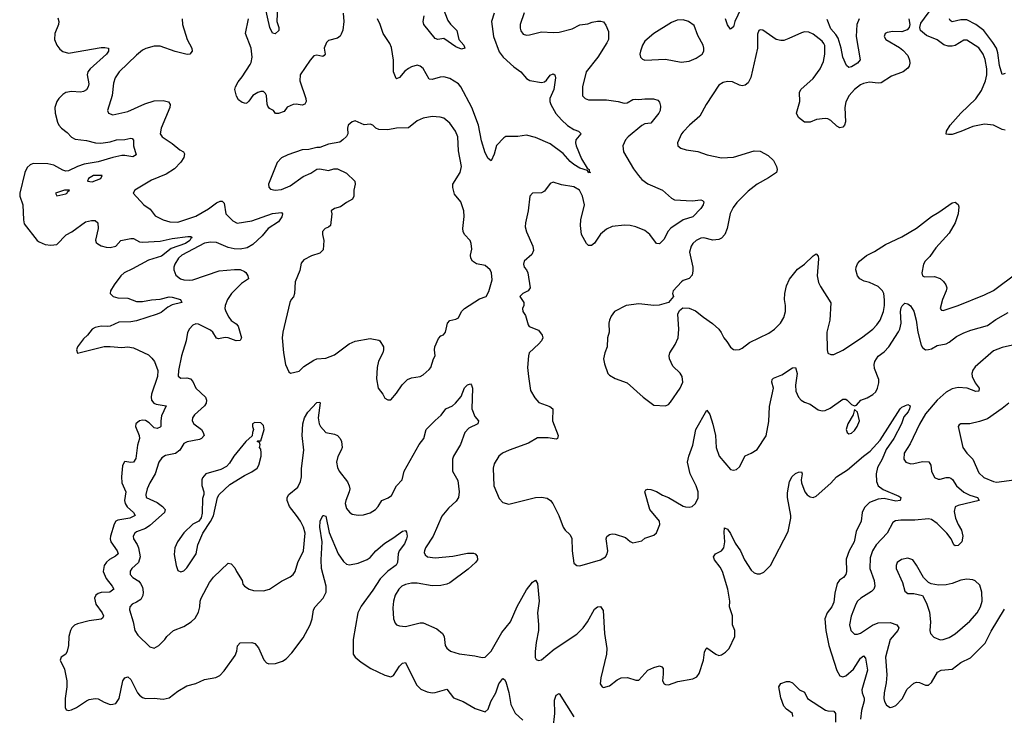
# Model space of a CAD drawing. Header units: inches. Extents: x 1603819 to 1745079, y 385938 to 533966.
# Tile 83 of 256: x 1621999 to 1628663, y 423697 to 428403. Entities that reach past the tile are written whole.
import ezdxf

# ---------------------------------------------------------------- set-up
doc = ezdxf.new("R2010")
doc.units = ezdxf.units.IN
doc.header["$MEASUREMENT"] = 0
doc.layers.add('B6422', color=7, linetype='Continuous')

msp = doc.modelspace()

# ---------------------------------------------------------------- linework, layer by layer
at = {"layer": 'B6422', "color": 5}
for points, elevation in [([(1623746.9, 428553.1), (1623738.8, 428390), (1623752.1, 428350), (1623752.3, 428330), (1623727.7, 428307.7), (1623710, 428312.7), (1623691.5, 428350), (1623659.3, 428490)], 320), ([(1624844.6, 428530), (1624897.7, 428397.7), (1624913.7, 428373.7), (1624957.6, 428330), (1624970.4, 428270), (1625006, 428230), (1625012, 428210), (1624990, 428203.7), (1624950, 428219.5), (1624870, 428275.1), (1624830, 428269.2), (1624810, 428276), (1624733.6, 428370), (1624729.8, 428390), (1624735.8, 428430)], 320), ([(1626900.3, 428519.7), (1626839.7, 428390), (1626830, 428356), (1626810, 428338.4), (1626790, 428369.4), (1626776.4, 428410)], 360), ([(1628670, 427656.5), (1628650, 427659.4), (1628589.3, 427689.3), (1628530, 427697.5), (1628450, 427681.1), (1628370, 427646.2), (1628310, 427627.1), (1628285.6, 427625.6), (1628270, 427629.7), (1628271.2, 427650), (1628297.1, 427690), (1628369.1, 427770), (1628471.2, 427868.8), (1628510, 427924.5), (1628536, 427990), (1628544.1, 428030), (1628544.3, 428070), (1628534.7, 428134.7), (1628519.9, 428170), (1628490, 428212.2), (1628410, 428263.9), (1628390, 428264.7), (1628330, 428228.5), (1628310, 428223.2), (1628283.2, 428223.2), (1628254.3, 428234.3), (1628210, 428266.4), (1628136, 428296), (1628096.9, 428330), (1628091.1, 428350), (1628099.4, 428380.6), (1628179.5, 428490)], 380), ([(1622256.2, 428416.2), (1622263.7, 428390), (1622260.5, 428370), (1622236.8, 428310), (1622234.1, 428270), (1622249.5, 428230), (1622270, 428202.8), (1622290, 428187.3), (1622330, 428176.3), (1622550, 428215.6), (1622575.9, 428215.9), (1622599.3, 428210), (1622598.9, 428190), (1622587.1, 428170), (1622475, 428070), (1622460.6, 428050), (1622454.3, 428030), (1622466.3, 427970), (1622462, 427950), (1622450.5, 427929.5), (1622430, 427917.4), (1622410, 427914), (1622350, 427917.5), (1622310.6, 427910), (1622290, 427897.2), (1622262.8, 427870), (1622249.2, 427850), (1622236.1, 427810), (1622239.6, 427770), (1622254.7, 427710), (1622264, 427690), (1622281.1, 427670), (1622319.9, 427639.9), (1622350, 427608.4), (1622374.5, 427594.5), (1622450, 427586.5), (1622510.7, 427570.7), (1622547.8, 427567.8), (1622610, 427575.9), (1622654, 427590), (1622710, 427593.8), (1622750, 427602.4), (1622759.2, 427599.2), (1622768.2, 427588.2), (1622768.1, 427550), (1622786, 427490), (1622764.2, 427475.8), (1622710, 427485.6), (1622690, 427484.1), (1622630, 427471.8), (1622530, 427442.7), (1622434.2, 427425.8), (1622389.4, 427410.6), (1622330, 427379.9), (1622310, 427378.4), (1622290, 427384.2), (1622230, 427418.5), (1622190, 427428.5), (1622090.7, 427429.3), (1622070, 427422.4), (1622050, 427402.5), (1622034, 427370), (1621998.7, 427230), (1621998.9, 427210), (1622019.6, 427150), (1622024.2, 427050), (1622030, 427022), (1622117, 426910), (1622130, 426899.6), (1622170, 426883.1), (1622210, 426877), (1622250, 426883), (1622312.9, 426947.1), (1622351.5, 426968.5), (1622444.4, 427035.6), (1622483.9, 427043.9), (1622510, 427044.3), (1622528.7, 427028.7), (1622529, 426990), (1622512.2, 426912.2), (1622517, 426897), (1622526.5, 426886.5), (1622550, 426874), (1622584.8, 426864.8), (1622610, 426862.4), (1622649.3, 426870), (1622683.5, 426910), (1622750, 426924.1), (1622770, 426922.2), (1622810, 426900.6), (1622830, 426897.4), (1622950, 426905.1), (1623030, 426921.9), (1623136.8, 426936.8), (1623157, 426937), (1623166, 426930), (1623156, 426924), (1623150.2, 426910), (1623122, 426890), (1623023.9, 426856.1), (1622957.5, 426802.5), (1622870, 426777.4), (1622763.1, 426716.9), (1622705.9, 426690), (1622684.4, 426670), (1622637.5, 426610), (1622613.8, 426570), (1622611.7, 426550), (1622630.5, 426530), (1622662.4, 426522.4), (1622730, 426519.2), (1622790, 426497.5), (1622830, 426497.8), (1622890, 426509.1), (1622950, 426512.9), (1623010, 426527.8), (1623030, 426527), (1623088.2, 426510), (1623097.3, 426490), (1623030, 426474), (1623001.7, 426458.3), (1622956.8, 426423.2), (1622930, 426410.5), (1622790, 426365.3), (1622750, 426358.5), (1622670, 426356.4), (1622610, 426329.8), (1622590, 426326.5), (1622550, 426330.4), (1622510, 426321.7), (1622488.3, 426310), (1622456.9, 426270), (1622430, 426244.6), (1622390, 426190.7), (1622383, 426170), (1622390, 426147.5), (1622570, 426191.9), (1622610, 426193), (1622690, 426185.8), (1622730, 426189.3), (1622770, 426182.9), (1622870, 426134.9), (1622893.9, 426113.8), (1622910.1, 426090.1), (1622934, 426030), (1622932.6, 425990), (1622891.4, 425870), (1622888, 425850), (1622890.9, 425830), (1622906.5, 425810), (1622922.2, 425802.2), (1622990.3, 425790), (1622957.8, 425722.2), (1622953.2, 425690), (1622954.6, 425650), (1622950, 425645.7), (1622930, 425638.4), (1622910, 425641.6), (1622875.8, 425675.8), (1622850, 425692), (1622830, 425693.8), (1622810.6, 425689.5), (1622785.2, 425670), (1622781.6, 425650), (1622807.6, 425590), (1622809.3, 425570), (1622795.1, 425524.9), (1622784.9, 425435.1), (1622770, 425409.8), (1622750, 425407.1), (1622710, 425413.8), (1622706.8, 425410), (1622695.3, 425384.7), (1622687.1, 425310), (1622691, 425270), (1622717.4, 425210), (1622709.1, 425150), (1622713.2, 425130), (1622727.2, 425107.2), (1622768.5, 425070), (1622781.3, 425050), (1622744.6, 425030), (1622662.9, 425017.1), (1622648.8, 425010), (1622638.2, 424990), (1622613.1, 424910), (1622611.7, 424890), (1622616.4, 424870), (1622659.1, 424810), (1622664.3, 424790), (1622646.9, 424773.1), (1622607.6, 424752.4), (1622586.2, 424733.8), (1622569.6, 424710), (1622562.8, 424670), (1622583.2, 424623.2), (1622625.4, 424570), (1622635.6, 424550), (1622608.7, 424531.3), (1622550, 424527.7), (1622530, 424520.5), (1622514.7, 424510), (1622504.8, 424490), (1622513, 424450), (1622557.5, 424390), (1622566.9, 424370), (1622562.4, 424357.6), (1622550, 424347.6), (1622470, 424336.2), (1622390, 424316.5), (1622370, 424306.5), (1622352, 424290), (1622342.1, 424270), (1622332.1, 424230), (1622330.1, 424170), (1622321.1, 424130), (1622310, 424109.8), (1622279.1, 424090), (1622272, 424070), (1622301.5, 424010), (1622317.3, 423930), (1622318.9, 423890), (1622307.4, 423810), (1622305.4, 423750), (1622313.9, 423733.8), (1622330, 423729.1), (1622350, 423733.2), (1622383.2, 423750), (1622450, 423794.7), (1622470, 423804.3), (1622510, 423811.4), (1622530, 423807.5), (1622570, 423786.1), (1622610, 423771.4), (1622630, 423771.6), (1622650, 423778), (1622671.1, 423810), (1622696.5, 423930), (1622710, 423951.5), (1622730, 423957.8), (1622750, 423939.6), (1622796.3, 423850), (1622810, 423832.4), (1622830, 423818.2), (1622850, 423810.2), (1622910, 423814), (1622970, 423807.1), (1623010, 423815.8), (1623070, 423860.2), (1623130, 423897.3), (1623190, 423911.5), (1623250, 423940.3), (1623326, 423954), (1623353.2, 423966.8), (1623382.8, 423997.2), (1623457.6, 424102.4), (1623467.8, 424130), (1623472.5, 424167.5), (1623490, 424186.4), (1623570, 424190.3), (1623590, 424183.1), (1623614.1, 424154.1), (1623651.8, 424071.8), (1623670, 424052.3), (1623685.3, 424045.3), (1623730, 424047.1), (1623776.6, 424063.4), (1623801.8, 424078.2), (1623841.1, 424118.9), (1623918.1, 424221.9), (1623964.9, 424310), (1623977.7, 424350), (1623987.7, 424410), (1623999.8, 424430), (1624053.8, 424490), (1624072.6, 424530), (1624073.4, 424570), (1624041.7, 424690), (1624039.6, 424750), (1624045.8, 424870), (1624029.3, 424970), (1624033.5, 425010), (1624049.8, 425050), (1624054, 425050), (1624070, 425044.7), (1624093.6, 424933.7), (1624155.5, 424790), (1624190, 424737), (1624210, 424720.3), (1624230, 424714.9), (1624290, 424726.9), (1624350, 424752.4), (1624370, 424765.5), (1624409, 424811), (1624470, 424862.4), (1624524.9, 424895.1), (1624590, 424942.4), (1624610, 424946.8), (1624617.3, 424937.3), (1624621.3, 424910), (1624618, 424890), (1624603.7, 424856.3), (1624567.2, 424810), (1624561.1, 424790), (1624556.4, 424730), (1624547.3, 424712.7), (1624490, 424671.9), (1624439.2, 424620.8), (1624390, 424544.2), (1624310, 424435.8), (1624287.9, 424390), (1624254.9, 424210), (1624255.5, 424110), (1624270, 424090.7), (1624310, 424056.3), (1624374.4, 424014.4), (1624470, 423968.5), (1624510, 423958), (1624530, 423967.3), (1624569.7, 424030), (1624589.6, 424050), (1624610, 424053.4), (1624684.3, 423904.3), (1624714.5, 423874.5), (1624756.9, 423856.9), (1624790, 423850.2), (1624810, 423851.1), (1624890, 423873.1), (1624935.1, 423815.1), (1625001.6, 423790), (1625082.3, 423742.3), (1625150, 423721.1), (1625170, 423739.1), (1625188.6, 423790), (1625221.6, 423850), (1625242.6, 423910), (1625270, 423946), (1625279.9, 423939.9), (1625290, 423922.8), (1625310.7, 423850.7), (1625323.5, 423770), (1625352, 423712), (1625405.3, 423665.3)], 320), ([(1624187.7, 428447.7), (1624193.4, 428390), (1624187.1, 428332.9), (1624175.6, 428304.4), (1624168.2, 428291.8), (1624150, 428277.2), (1624090, 428262.7), (1624074.8, 428250), (1624060.4, 428210), (1624066, 428170), (1624059.8, 428160.2), (1624050, 428154), (1624010, 428163.7), (1623990, 428159.3), (1623964.9, 428130), (1623898, 428030), (1623895.3, 427990), (1623935.3, 427870), (1623938, 427850), (1623928.8, 427831.2), (1623910, 427824.4), (1623870.7, 427830.7), (1623850, 427828.9), (1623810, 427810.8), (1623790, 427782), (1623750, 427768), (1623730, 427769.2), (1623717, 427790), (1623690, 427802.2), (1623677.7, 427817.7), (1623672.9, 427832.9), (1623669.8, 427889.8), (1623662.9, 427902.9), (1623650, 427916.4), (1623630, 427918.2), (1623610, 427911.8), (1623576.9, 427890), (1623550, 427851.1), (1623538.1, 427841.9), (1623530, 427837.2), (1623503.5, 427843.5), (1623480.4, 427860.4), (1623466.1, 427886.1), (1623455.3, 427930), (1623458.8, 427950), (1623477.1, 427982.9), (1623504, 428016), (1623559.5, 428100.5), (1623566, 428114), (1623571.7, 428150), (1623565.5, 428210), (1623528.1, 428310), (1623547.2, 428410)], 340), ([(1625210, 428447.8), (1625191.4, 428390), (1625206.2, 428290), (1625244.8, 428184.8), (1625271.3, 428150), (1625344, 428084), (1625391.8, 428050), (1625430, 428006), (1625451.6, 427991.6), (1625530, 427977.8), (1625550, 427983.6), (1625564.9, 427995.1), (1625590, 428028.7), (1625610, 428036.5), (1625622, 428030), (1625626, 428010), (1625614.2, 427930), (1625587.2, 427870), (1625587.2, 427850), (1625594, 427830), (1625628.8, 427768.8), (1625665.4, 427725.4), (1625707.2, 427687.2), (1625750, 427660.9), (1625781, 427650), (1625794.8, 427634.8), (1625796, 427630), (1625764.2, 427590), (1625760.3, 427570), (1625764.9, 427550), (1625802, 427462), (1625839.1, 427399.1), (1625852.4, 427390), (1625854, 427374), (1625862, 427370), (1625850, 427368.3), (1625843.1, 427383.1), (1625790, 427398.5), (1625750, 427422.7), (1625724.6, 427444.6), (1625678, 427498), (1625590, 427562.5), (1625490, 427606.4), (1625430, 427622.4), (1625370, 427613.3), (1625290, 427612.3), (1625275.5, 427604.5), (1625226.9, 427553.1), (1625210, 427494), (1625190, 427448.7), (1625170, 427465.2), (1625150, 427502.7), (1625124.7, 427584.7), (1625103.9, 427690), (1625059.9, 427810), (1624985.5, 427950), (1624969.1, 427970), (1624910, 428005.7), (1624870, 428017.8), (1624844.7, 428015.3), (1624790, 427998.2), (1624770, 428002), (1624730, 428072), (1624710, 428089.6), (1624690, 428095.8), (1624650, 428085.3), (1624630, 428074), (1624605.2, 428054.8), (1624570, 428011.3), (1624550, 428002.4), (1624546.3, 428006.3), (1624529.8, 428050), (1624529.8, 428130), (1624514.8, 428214.8), (1624503.3, 428243.3), (1624459.7, 428310), (1624439.7, 428370), (1624419.7, 428410)], 340), ([(1625414.3, 428450), (1625385.6, 428370), (1625386.6, 428346.6), (1625390, 428327.7), (1625406.5, 428306.5), (1625430, 428298.9), (1625450, 428300.3), (1625530, 428321.5), (1625610, 428316.9), (1625650, 428319.6), (1625739.1, 428340.9), (1625790, 428368.4), (1625845.5, 428374.5), (1625873.6, 428386.4), (1625910, 428392.9), (1625933.3, 428393.3), (1625950, 428387.7), (1625966.4, 428366.4), (1625983.4, 428323.4), (1625983.8, 428270), (1625973.6, 428246.4), (1625911.4, 428150), (1625832.7, 428050), (1625809.1, 427950), (1625809.2, 427889.2), (1625825.5, 427870), (1625850, 427862), (1625970, 427862), (1626050, 427850.3), (1626090, 427838.9), (1626110, 427840.9), (1626150, 427863.6), (1626170, 427866.5), (1626190, 427863.6), (1626230, 427868.8), (1626288.2, 427868.2), (1626318.4, 427858.4), (1626330, 427844.7), (1626337.3, 427817.3), (1626334.6, 427790), (1626324.9, 427770), (1626270, 427703), (1626230, 427698.5), (1626210, 427687.4), (1626116.9, 427610), (1626099.1, 427590), (1626080.2, 427550), (1626085.7, 427510), (1626154, 427394), (1626187, 427350), (1626210, 427322.6), (1626250, 427293.7), (1626350, 427250.3), (1626410, 427195.8), (1626430, 427185.7), (1626550, 427177.4), (1626610, 427184), (1626621, 427181), (1626630.5, 427170), (1626625.5, 427150), (1626610, 427126.6), (1626555.3, 427070), (1626490, 427048.7), (1626406.2, 426993.8), (1626386.7, 426970), (1626361.3, 426918.7), (1626330, 426886), (1626310, 426889.4), (1626264.2, 426950), (1626230, 426976.8), (1626170, 427002.2), (1626130, 427010.8), (1626092.7, 427012.7), (1626010, 427003.1), (1625970, 426986.9), (1625930, 426951.2), (1625890, 426891.3), (1625870, 426874.7), (1625850, 426875.8), (1625834.7, 426890), (1625802.3, 426950), (1625795.1, 427010), (1625797.8, 427050), (1625820.7, 427150), (1625807.7, 427210), (1625787.1, 427250), (1625750, 427272), (1625665.6, 427285.6), (1625610, 427303.7), (1625590, 427295.3), (1625550, 427242.7), (1625530, 427232.3), (1625470, 427229), (1625451, 427210), (1625440.7, 427110), (1625422.3, 427030), (1625421.3, 427001.3), (1625430, 426967.3), (1625471.7, 426870), (1625477.4, 426842.6), (1625464.8, 426815.2), (1625414.4, 426770), (1625408.7, 426750), (1625413.4, 426730), (1625430.3, 426710.3), (1625438.4, 426690), (1625453.4, 426590), (1625441, 426570), (1625404.7, 426550), (1625384.7, 426530), (1625410.8, 426490), (1625410.9, 426469.1), (1625402, 426450), (1625404.7, 426430), (1625422, 426402), (1625439.8, 426339.8), (1625447.9, 426327.9), (1625510, 426302.8), (1625536, 426270), (1625538.8, 426250), (1625530.6, 426230), (1625513, 426210), (1625448.2, 426150), (1625442, 426130), (1625436.3, 426050), (1625442.4, 425990), (1625455.5, 425895.5), (1625484.7, 425844.7), (1625513.8, 425813.8), (1625586.8, 425786.8), (1625608.2, 425770), (1625605.7, 425690), (1625643, 425590), (1625638.8, 425570), (1625630, 425564.5), (1625574.9, 425574.9), (1625504.7, 425575.3), (1625442.8, 425537.2), (1625312.7, 425490), (1625267.7, 425470), (1625242, 425450), (1625210, 425399), (1625204.4, 425370), (1625208.5, 425250), (1625244, 425164), (1625270, 425136.3), (1625310, 425126.4), (1625490, 425170.3), (1625530, 425174), (1625570, 425165.7), (1625591.2, 425151.2), (1625608.5, 425130), (1625647.2, 425050), (1625677, 424970), (1625690, 424950.5), (1625721.5, 424921.5), (1625736.1, 424896.1), (1625738.7, 424810), (1625750, 424726.8), (1625770, 424710.5), (1625790, 424708.2), (1625930, 424748.9), (1625963.6, 424770), (1625976, 424790), (1625979.8, 424810), (1625967.8, 424890), (1625974, 424906), (1625990, 424920.7), (1626010, 424924.9), (1626030, 424922), (1626099.3, 424899.3), (1626130, 424872), (1626150, 424864.7), (1626210, 424878), (1626230, 424896), (1626290, 424916), (1626310, 424932), (1626331.9, 424988.1), (1626329.5, 425010), (1626265.1, 425090), (1626230, 425208), (1626238, 425222), (1626250, 425226.8), (1626270, 425224.9), (1626310, 425212.4), (1626350, 425186), (1626390, 425170.3), (1626490, 425112), (1626506.5, 425106.5), (1626530, 425104.4), (1626549.8, 425110.2), (1626573.1, 425130), (1626590.5, 425169.5), (1626590.7, 425210), (1626576.8, 425250), (1626537.8, 425330), (1626519.8, 425410), (1626527.1, 425450), (1626555.4, 425524.6), (1626575.4, 425630), (1626650, 425762), (1626670, 425732), (1626690, 425666.8), (1626707.6, 425590), (1626712.3, 425510), (1626732.9, 425450), (1626810, 425359.1), (1626830, 425354.9), (1626850, 425360.5), (1626870, 425378.8), (1626908.3, 425451.7), (1626950, 425470.4), (1626990, 425495.5), (1627051.8, 425588.2), (1627070, 425684.7), (1627074.5, 425785.5), (1627100.3, 425910), (1627089.7, 425950), (1627091.3, 425968.7), (1627101.8, 425978.2), (1627158.6, 426001.4), (1627230, 426048), (1627250, 426050.6), (1627260.9, 426010), (1627250.2, 425930), (1627252.9, 425890), (1627270.4, 425850), (1627289.2, 425829.2), (1627310, 425814.9), (1627350, 425801.3), (1627404.2, 425764.2), (1627430, 425756.5), (1627450, 425758.9), (1627484.9, 425775.1), (1627570, 425837), (1627590, 425835.8), (1627600.7, 425830), (1627630, 425801), (1627650, 425791), (1627664, 425796), (1627691.7, 425828.3), (1627735.2, 425844.8), (1627773.3, 425866.7), (1627793.3, 425886.7), (1627805.6, 425910), (1627814.1, 425945.8), (1627814.7, 425970), (1627783.9, 426043.9), (1627782.3, 426070), (1627786.4, 426090), (1627810, 426126.3), (1627850, 426156.9), (1627881, 426190), (1627948, 426292), (1627956.5, 426310), (1627964.3, 426350), (1627961.8, 426430), (1627966.3, 426453.7), (1627971.6, 426468.4), (1627990, 426485.7), (1628010, 426481.7), (1628028.4, 426468.4), (1628051.2, 426431.2), (1628067.3, 426370), (1628077, 426290), (1628101, 426201), (1628110, 426184.6), (1628130, 426170.2), (1628150, 426171), (1628170, 426176.5), (1628210, 426198), (1628268.9, 426211.1), (1628290, 426220.8), (1628340.4, 426259.6), (1628390, 426284), (1628437.8, 426302.2), (1628550, 426333.8), (1628605.7, 426374.3), (1628690, 426421.3)], 360), ([(1623097.8, 428410), (1623100.3, 428370), (1623133.4, 428270), (1623164.7, 428210), (1623166, 428190), (1623150.3, 428169.7), (1623131.7, 428168.3), (1623050, 428189), (1622950, 428223.8), (1622910, 428223.9), (1622852.7, 428207.3), (1622830, 428196.3), (1622790, 428162.2), (1622672.6, 428050), (1622644.7, 428010), (1622633.7, 427973.7), (1622624, 427890), (1622593, 427790), (1622598.8, 427770), (1622630, 427760.3), (1622730, 427782.8), (1622844.9, 427835.1), (1622910, 427855.4), (1622970, 427855.8), (1623006.8, 427846.8), (1623017.6, 427830), (1623015.6, 427810), (1622956.1, 427670), (1622950.3, 427630), (1622962.4, 427610), (1623030, 427566.3), (1623082.4, 427522.4), (1623108, 427510), (1623115, 427495), (1623109.1, 427470), (1623090, 427439.1), (1623045.6, 427394.4), (1622990, 427359.3), (1622890, 427316.9), (1622778, 427250), (1622766, 427230), (1622839.3, 427150), (1622881.8, 427121.8), (1622916.4, 427076.4), (1622970, 427048.2), (1623014.7, 427034.7), (1623070, 427034.6), (1623190, 427074.6), (1623275.8, 427124.2), (1623330, 427163.5), (1623355.4, 427175.4), (1623370, 427176.5), (1623382.2, 427162.2), (1623394.6, 427090), (1623442.4, 427042.4), (1623470, 427027.8), (1623570, 427043), (1623710, 427092.1), (1623770, 427099.5), (1623778.7, 427090), (1623772.7, 427070), (1623750, 427036.2), (1623680.3, 426990), (1623639.2, 426940.8), (1623576.9, 426883.1), (1623539.3, 426860.7), (1623490, 426849.7), (1623450, 426852.5), (1623410, 426863.1), (1623330, 426895.7), (1623290, 426897.1), (1623250, 426891.2), (1623096.9, 426810), (1623074, 426790), (1623048.4, 426748.4), (1623042.4, 426730), (1623043, 426710), (1623055.3, 426675.3), (1623087.3, 426650), (1623110, 426643.1), (1623150, 426640.3), (1623170, 426643.6), (1623350, 426705.3), (1623452.5, 426712.5), (1623490, 426712.4), (1623520.3, 426700.3), (1623530, 426693), (1623543.8, 426670), (1623547.7, 426650), (1623501, 426619), (1623431.5, 426550), (1623404.7, 426510), (1623389.1, 426470), (1623388.2, 426450), (1623393.8, 426430), (1623414.2, 426390), (1623430, 426369.2), (1623465.1, 426345.1), (1623478.3, 426330), (1623499.5, 426250), (1623490, 426232.3), (1623464, 426230), (1623410.5, 426250.5), (1623390, 426253.7), (1623343.6, 426243.6), (1623330, 426249.6), (1623305.7, 426290), (1623290, 426303.9), (1623210, 426343), (1623190, 426345.1), (1623170, 426337), (1623147.3, 426312.7), (1623133.7, 426286.3), (1623125.7, 426230), (1623092.9, 426130), (1623074, 426030), (1623071.8, 425991.8), (1623090, 425977.4), (1623130, 425980.2), (1623154.2, 425974.2), (1623170, 425955.5), (1623190.3, 425910), (1623255.6, 425850), (1623262.3, 425830), (1623260.3, 425810), (1623249.1, 425790), (1623180.9, 425730), (1623168.9, 425710), (1623166, 425690), (1623178.3, 425670), (1623229.1, 425630), (1623241.6, 425610), (1623246.7, 425590), (1623230.3, 425570), (1623216.1, 425563.9), (1623132.3, 425547.7), (1623110, 425536.8), (1623082.4, 425490), (1623052.7, 425467.3), (1622985.5, 425454.5), (1622961, 425439.1), (1622940.2, 425410), (1622915.9, 425330), (1622878.5, 425270), (1622861.5, 425230), (1622852, 425190), (1622854.9, 425170), (1622930, 425136.3), (1622966, 425110), (1622982.3, 425090), (1622979, 425070), (1622879.7, 424980.4), (1622850, 424959.9), (1622790, 424938.3), (1622778.4, 424930), (1622767.2, 424910), (1622768.7, 424890), (1622793.2, 424853.2), (1622802.6, 424830), (1622813.5, 424770), (1622802.9, 424730), (1622757.4, 424690), (1622746.6, 424673.4), (1622747.6, 424650), (1622763.7, 424630), (1622804.2, 424604.2), (1622817.3, 424590), (1622830, 424564.9), (1622835, 424530), (1622832, 424508), (1622818.5, 424481.5), (1622790, 424462.2), (1622759.1, 424450), (1622743.8, 424430), (1622741.6, 424410), (1622766.7, 424330), (1622778.4, 424270), (1622799.2, 424239.2), (1622879.9, 424159.9), (1622910, 424150.7), (1622941.2, 424170), (1622980.9, 424210), (1622994.5, 424230), (1623040.9, 424270), (1623110, 424298.4), (1623159.3, 424330), (1623185.4, 424354.6), (1623210, 424394.8), (1623218.7, 424430), (1623220.3, 424470), (1623227.8, 424490), (1623283.7, 424596.3), (1623310, 424631.8), (1623410, 424725.5), (1623430, 424722), (1623455.3, 424695.3), (1623465.5, 424670), (1623504.9, 424610), (1623510, 424584.7), (1623521, 424570), (1623551.3, 424550), (1623581.7, 424541.7), (1623650, 424539.3), (1623689.7, 424550.4), (1623770, 424604.4), (1623830, 424634), (1623849.6, 424650.4), (1623862.7, 424670), (1623880.7, 424730), (1623920.4, 424810), (1623930.6, 424930), (1623918.8, 424970), (1623899.8, 425010), (1623873.3, 425050), (1623823.9, 425110), (1623809.7, 425150), (1623809.7, 425170), (1623820.7, 425190), (1623880.4, 425239.6), (1623900.4, 425279.6), (1623906.6, 425310), (1623906.6, 425366.6), (1623921.2, 425490), (1623910.9, 425590), (1623915.3, 425670), (1623927.2, 425710), (1623950, 425747), (1624010, 425812.4), (1624030, 425814.8), (1624031.9, 425811.9), (1624018.4, 425710), (1624025.2, 425670), (1624035.6, 425650), (1624070, 425611.6), (1624130, 425598.3), (1624149.1, 425589.1), (1624169, 425569), (1624177.4, 425550), (1624181.3, 425510), (1624175.5, 425490), (1624152.3, 425447.7), (1624143.2, 425410), (1624150, 425373.4), (1624160.7, 425350), (1624216.7, 425276.7), (1624229.3, 425249.3), (1624232.9, 425230), (1624229.3, 425210), (1624205.2, 425150), (1624202.9, 425130), (1624210, 425097.3), (1624230, 425072.4), (1624250, 425058.4), (1624290, 425052), (1624326.7, 425053.3), (1624370, 425066.4), (1624406, 425090), (1624424.5, 425110), (1624449.6, 425150), (1624492.5, 425167.5), (1624515, 425185), (1624548.5, 425250), (1624586.6, 425290), (1624601.5, 425350), (1624702.4, 425530), (1624733.3, 425570), (1624751.1, 425630), (1624810, 425692.4), (1624851.8, 425728.2), (1624883.5, 425770), (1624927.3, 425790), (1624948.3, 425810), (1624987, 425853), (1625010, 425912), (1625030, 425932.2), (1625050, 425939.1), (1625058, 425930), (1625063.1, 425910), (1625058.3, 425770), (1625079.6, 425719.6), (1625104, 425690), (1625098.8, 425670), (1625040, 425640), (1625011.4, 425610), (1624983.5, 425530), (1624934.5, 425450), (1624929.3, 425429.3), (1624929, 425350), (1624964.9, 425285), (1624973, 425210), (1624968.3, 425171.7), (1624953.7, 425146.3), (1624901.5, 425098.5), (1624856.5, 425043.5), (1624798, 424910), (1624746.1, 424830), (1624737.7, 424810), (1624737.6, 424797.6), (1624743.1, 424783.1), (1624759.3, 424770), (1624810, 424762.7), (1624930, 424773.7), (1625030, 424793.4), (1625070, 424794.9), (1625080.7, 424790), (1625094.4, 424774.4), (1625097.6, 424750), (1625083.1, 424730), (1625035.1, 424685), (1624910, 424593.5), (1624890, 424583.4), (1624850, 424575), (1624790, 424572.3), (1624690, 424591), (1624650, 424591.7), (1624610, 424582.6), (1624584.4, 424570), (1624564.7, 424550), (1624540.7, 424510), (1624528.3, 424470), (1624523.7, 424423.7), (1624528.9, 424350), (1624540.5, 424320.5), (1624550.3, 424310.3), (1624570, 424302), (1624610, 424298), (1624710, 424321.8), (1624730, 424322), (1624821.6, 424281.6), (1624861.7, 424250), (1624871.5, 424230), (1624879.5, 424170), (1624890.3, 424150.3), (1624914.8, 424130), (1624972.8, 424112.8), (1625080.3, 424100.3), (1625130, 424087.3), (1625150, 424090.6), (1625190, 424130.6), (1625262.6, 424257.4), (1625321.1, 424330), (1625366.3, 424433.7), (1625430, 424545.3), (1625470, 424598), (1625490, 424610.5), (1625503, 424590), (1625514.4, 424470), (1625503, 424390), (1625510.8, 424310.8), (1625510.1, 424269.9), (1625494.4, 424190), (1625487.8, 424127.8), (1625488.6, 424088.6), (1625494, 424074), (1625510, 424067.3), (1625530, 424073), (1625616.3, 424143.7), (1625770, 424245.2), (1625812, 424288), (1625843.1, 424330), (1625890, 424414.4), (1625910, 424430.4), (1625930, 424434), (1625947.2, 424407.2), (1625957.2, 424250), (1625973.4, 424150), (1625970.3, 424110), (1625932.7, 423950), (1625928.2, 423910), (1625941, 423890), (1625950, 423884.9), (1625990, 423897.1), (1626042.3, 423937.8), (1626070, 423950.3), (1626112.1, 423952.1), (1626170, 423934.8), (1626190, 423936), (1626250, 424002), (1626290, 424021.6), (1626330, 424033), (1626345.5, 424025.5), (1626353.5, 424013.5), (1626355.3, 423975.3), (1626350.4, 423930), (1626362, 423910), (1626370, 423904.9), (1626390, 423903.7), (1626454.5, 423925.5), (1626555.6, 423944.4), (1626582.2, 423957.8), (1626598.9, 423981.1), (1626626.5, 424070), (1626634.9, 424125.1), (1626645.2, 424150), (1626650, 424153), (1626710, 424110.4), (1626730, 424102), (1626750, 424105.5), (1626776.6, 424123.4), (1626802, 424150), (1626839.5, 424230), (1626838.4, 424270), (1626823.6, 424310), (1626822.9, 424370), (1626803.5, 424430), (1626805.7, 424470), (1626791.8, 424550), (1626755.7, 424670), (1626739.5, 424699.5), (1626701, 424750), (1626695.1, 424770), (1626709.2, 424790), (1626749.7, 424810.3), (1626764.2, 424830), (1626771.5, 424870), (1626766.5, 424933.5), (1626770, 424964.7), (1626790, 424957.1), (1626810, 424927.3), (1626840.7, 424860.7), (1626878.2, 424810), (1626904.7, 424750), (1626950, 424678.7), (1626970, 424661.1), (1626990, 424653.4), (1627010, 424653.7), (1627035.3, 424664.7), (1627079.7, 424710), (1627199.5, 424940.5), (1627219, 425030), (1627219.4, 425050), (1627196.5, 425170), (1627197, 425203), (1627210, 425278), (1627228.3, 425311.7), (1627250, 425332.7), (1627270, 425343), (1627290, 425344.7), (1627294.4, 425330), (1627288, 425290), (1627290.4, 425270), (1627312.4, 425210), (1627330, 425188.2), (1627350, 425174.9), (1627370, 425170.5), (1627390, 425179.1), (1627490, 425267.7), (1627528.6, 425311.4), (1627603.1, 425356.9), (1627709.7, 425450), (1627756.2, 425483.8), (1627822.3, 425557.7), (1627958, 425770), (1627970, 425782), (1628010, 425799.5), (1628027.3, 425790), (1628022.4, 425770), (1628011.8, 425750), (1627983.6, 425716.4), (1627966.8, 425670), (1627915.4, 425570), (1627864.2, 425495.8), (1627835.9, 425430), (1627805.5, 425374.5), (1627796.6, 425330), (1627798.2, 425278.2), (1627809.3, 425249.3), (1627844.1, 425224.1), (1627950, 425179.6), (1627963.1, 425170), (1627959.1, 425150), (1627930, 425146.5), (1627850, 425163.2), (1627810, 425158.5), (1627750, 425137.7), (1627716.5, 425103.5), (1627701.7, 425070), (1627694.5, 425010), (1627660.1, 424939.9), (1627646.1, 424870), (1627613.9, 424810), (1627592.6, 424752.6), (1627594.7, 424670), (1627591.4, 424650), (1627574, 424630), (1627548.8, 424611.2), (1627532.1, 424587.9), (1627515.6, 424524.4), (1627510, 424462.9), (1627495, 424430), (1627465.2, 424390), (1627449.5, 424350), (1627454.8, 424270), (1627476.6, 424170), (1627530, 424000.7), (1627550, 423963.8), (1627570, 423957), (1627590, 423964.9), (1627642.2, 424010), (1627690, 424082.8), (1627710, 424099.6), (1627724.7, 424084.7), (1627736.6, 424003.4), (1627700.1, 423870), (1627701.6, 423850), (1627714, 423814), (1627714, 423794), (1627697.1, 423730), (1627690.2, 423670.2)], 340), ([(1628017, 428410), (1628023.8, 428370), (1628019.1, 428350), (1628005.3, 428334.7), (1627970, 428322), (1627910, 428322.6), (1627870, 428316.9), (1627857.3, 428310), (1627850.4, 428290), (1627860.4, 428270), (1627954.7, 428214.7), (1627977.4, 428197.4), (1628010, 428160.3), (1628022, 428130), (1628022.9, 428110), (1628018.6, 428090), (1628010, 428076.3), (1627978.3, 428050), (1627899.3, 428020.7), (1627830, 427976.7), (1627810, 427974.5), (1627750, 427979.9), (1627710, 427971.5), (1627690, 427963.4), (1627648.6, 427930), (1627612.3, 427890), (1627590, 427847.3), (1627583, 427810), (1627588.3, 427711.7), (1627581.7, 427690), (1627570, 427675.1), (1627550, 427672.2), (1627530, 427682), (1627490, 427722.4), (1627470, 427732.3), (1627450, 427735.8), (1627393, 427727), (1627350, 427709.8), (1627310, 427709.8), (1627270, 427740.5), (1627257.6, 427770), (1627280.2, 427850), (1627276.5, 427910), (1627287.1, 427930), (1627370, 428005.2), (1627417.4, 428070), (1627438.7, 428121.3), (1627449.3, 428169.3), (1627448.2, 428228.2), (1627442.3, 428242.3), (1627430, 428258.1), (1627370, 428305.7), (1627340, 428320), (1627310, 428320.3), (1627290, 428315), (1627204.2, 428275.8), (1627170, 428263.4), (1627150, 428261.7), (1627119.7, 428270), (1627030, 428332.7), (1627010, 428335.1), (1627002.8, 428330), (1626993.7, 428306.3), (1626992.9, 428210), (1626948.2, 428011.8), (1626930, 427975.1), (1626910, 427960.7), (1626890, 427955.6), (1626870, 427959.7), (1626823.9, 427983.9), (1626790, 427986), (1626761, 427979), (1626730, 427960.5), (1626645.2, 427830), (1626602, 427750), (1626531.8, 427690), (1626490, 427644.2), (1626478.9, 427630), (1626450.4, 427570), (1626453.4, 427550), (1626473.7, 427533.7), (1626510, 427523.1), (1626589.5, 427510.5), (1626651.3, 427490), (1626750, 427467.9), (1626830, 427472.3), (1626970, 427516.9), (1627010, 427512.9), (1627064, 427484), (1627100.3, 427450), (1627122, 427410), (1627124.9, 427390), (1627120.5, 427370), (1627067.4, 427332.6), (1626990, 427289.8), (1626930, 427242.3), (1626852.8, 427167.2), (1626827.4, 427132.6), (1626807.7, 427092.3), (1626787.7, 426990), (1626770.7, 426949.3), (1626750, 426925.7), (1626730, 426915.6), (1626690, 426912.1), (1626630, 426927.1), (1626610, 426926), (1626577.6, 426910), (1626555.8, 426890), (1626543.7, 426870), (1626533.4, 426830), (1626554.9, 426730), (1626556, 426704), (1626550, 426675.3), (1626530, 426652.7), (1626490, 426639.6), (1626478, 426630), (1626421, 426570), (1626418, 426550), (1626424.7, 426530), (1626391.3, 426490), (1626328, 426472), (1626290, 426469.6), (1626190, 426480.5), (1626104.7, 426470), (1626026, 426430), (1626002.6, 426397.4), (1625990.5, 426370), (1625986.4, 426350), (1625988.8, 426290), (1625976.5, 426250), (1625975.3, 426190), (1625959.5, 426150), (1625950.4, 426110), (1625956.1, 426076.1), (1625979.1, 426010), (1625990, 425999.1), (1626030, 425976.3), (1626110, 425947.3), (1626218.8, 425850), (1626290, 425795.5), (1626370, 425791), (1626390, 425801), (1626404.1, 425815.9), (1626470, 425910.8), (1626487.3, 425950), (1626483.6, 425990), (1626470, 426012), (1626419.1, 426059.1), (1626397.6, 426110), (1626395.1, 426130), (1626399.6, 426150), (1626434.9, 426205.1), (1626454.8, 426250), (1626460.5, 426310), (1626452.7, 426410), (1626464.8, 426435.2), (1626486.3, 426453.7), (1626530, 426450.6), (1626574.1, 426434.1), (1626627.7, 426390), (1626688.9, 426348.9), (1626730, 426310.5), (1626747.7, 426287.8), (1626764.9, 426250), (1626786.1, 426226.1), (1626810, 426187.7), (1626830, 426173), (1626842, 426170), (1626870, 426173), (1626890, 426182), (1626939.7, 426220.3), (1627070, 426283), (1627107, 426310), (1627147.8, 426350), (1627171.4, 426388.6), (1627182.2, 426430), (1627182, 426470), (1627174.8, 426510), (1627177.6, 426550), (1627190, 426602.8), (1627210, 426647.7), (1627264.5, 426715.5), (1627310.9, 426749.1), (1627370, 426805.5), (1627390, 426818.8), (1627402.5, 426802.5), (1627406, 426786), (1627395.8, 426670), (1627405.9, 426625.8), (1627418.4, 426598.4), (1627488.5, 426488.5), (1627483.2, 426370), (1627462.9, 426290), (1627464.6, 426170), (1627470, 426148.2), (1627490, 426138.7), (1627510, 426138), (1627570, 426166.5), (1627696, 426250), (1627774, 426310), (1627801.4, 426338.6), (1627822.9, 426370), (1627846.3, 426430), (1627852.8, 426470), (1627851.6, 426508.3), (1627847.3, 426550), (1627839.1, 426570), (1627810, 426598), (1627750, 426624.5), (1627714.1, 426634.1), (1627684.5, 426650), (1627669.6, 426670), (1627658.7, 426710), (1627659.7, 426730), (1627668.8, 426751.2), (1627684.2, 426770), (1627730, 426807.6), (1627785.3, 426834.7), (1627858.4, 426881.6), (1627970, 426934), (1628070, 426994), (1628170, 427072.6), (1628219.3, 427100.7), (1628310, 427163.8), (1628330, 427167.7), (1628352, 427152), (1628356.1, 427136.1), (1628351.4, 427090), (1628330, 427029.6), (1628290, 426959.1), (1628200.9, 426859.1), (1628159.8, 426800.2), (1628128, 426770), (1628116.8, 426750), (1628104.9, 426690), (1628109.3, 426669.3), (1628123, 426663), (1628190, 426666.5), (1628230, 426652.6), (1628252.4, 426632.4), (1628267.9, 426610), (1628273.4, 426590), (1628270.2, 426570), (1628244.9, 426510), (1628228.9, 426450), (1628238, 426438), (1628250, 426435.5), (1628350, 426469.2), (1628530, 426541.3), (1628590.6, 426570.6), (1628750.9, 426690)], 380), ([(1627680.1, 428410), (1627664.1, 428370), (1627661.6, 428290), (1627688.2, 428131.8), (1627670.7, 428110), (1627630, 428084.2), (1627610, 428080.9), (1627594.5, 428094.5), (1627570.9, 428150), (1627558.5, 428210), (1627537.8, 428277.9), (1627523.6, 428303.6), (1627490, 428340.5), (1627464.6, 428404.6)], 360), ([(1628670, 428039.5), (1628650, 428033.2), (1628630, 428092.3), (1628619.9, 428179.9), (1628609.9, 428210), (1628585.2, 428250), (1628524.3, 428330), (1628470, 428370.9), (1628410, 428402.1), (1628370, 428403.2), (1628310, 428388.7), (1628297.7, 428397.7), (1628292.8, 428410)], 360), ([(1628718, 426202), (1628650, 426186.6), (1628590, 426163.2), (1628466, 426054), (1628450, 426031.5), (1628443.9, 426010), (1628446.2, 425990), (1628466.9, 425946.9), (1628494.3, 425910), (1628490.4, 425890), (1628470, 425887.7), (1628411.2, 425911.2), (1628350, 425914.4), (1628310, 425906.2), (1628270, 425882.3), (1628210, 425829.3), (1628130, 425736.8), (1628090, 425666.2), (1628025.2, 425534.8), (1627986.3, 425470), (1627984, 425430), (1627998, 425410), (1628030, 425399.2), (1628050, 425399.7), (1628110, 425414.8), (1628152.7, 425412.7), (1628166.5, 425390), (1628170.3, 425350), (1628190, 425306.4), (1628215.8, 425295.8), (1628230, 425295.3), (1628270, 425305.8), (1628290, 425306), (1628300.9, 425300.9), (1628313, 425292.9), (1628339.4, 425250), (1628390, 425206.3), (1628430, 425186.2), (1628483, 425170), (1628493.4, 425150), (1628350, 425117.4), (1628330, 425106.6), (1628323.7, 425076.3), (1628332.5, 425030), (1628350, 424987.2), (1628373.4, 424950), (1628382.4, 424910), (1628375.2, 424870), (1628350, 424845.1), (1628330, 424843.5), (1628321.6, 424850), (1628304.5, 424890), (1628274.7, 424930), (1628210, 424995.8), (1628170, 425020.9), (1628150, 425025.6), (1628056.9, 425016.9), (1627962, 425018), (1627926.8, 425013.2), (1627910, 425001.6), (1627870.2, 424930), (1627796.1, 424850), (1627771.2, 424810), (1627756.4, 424763.6), (1627752.5, 424690), (1627782, 424610), (1627787.9, 424570), (1627779.6, 424550), (1627764.5, 424535.5), (1627692, 424490), (1627670, 424469.7), (1627658.2, 424450), (1627627.5, 424367.5), (1627615.5, 424310), (1627625.2, 424270), (1627650, 424246.5), (1627670, 424246), (1627690, 424253.2), (1627772.1, 424307.9), (1627810, 424322.5), (1627890, 424325.2), (1627934.9, 424310), (1627948.8, 424290), (1627942.3, 424270), (1627890, 424209.6), (1627858.8, 424090), (1627867.8, 423970), (1627863.1, 423916.9), (1627849.1, 423850), (1627847.6, 423810), (1627852.2, 423790), (1627866.3, 423766.3), (1627890, 423750.4), (1627910, 423754), (1627930, 423764.2), (1627971.7, 423808.3), (1628006, 423874), (1628050, 423914), (1628070, 423921.3), (1628090, 423919.5), (1628130, 423901.3), (1628150, 423901.3), (1628170, 423919.5), (1628211.5, 423990), (1628236.8, 424003.2), (1628310, 424010.2), (1628370, 424055.5), (1628434.8, 424085.2), (1628534.3, 424185.7), (1628574.7, 424265.3), (1628664.6, 424415.4)], 360), ([(1628695.2, 425810), (1628650, 425772.4), (1628550, 425702.2), (1628496, 425684), (1628430, 425669.7), (1628370, 425669), (1628356.9, 425663.1), (1628351, 425650), (1628381.7, 425510), (1628408.8, 425470), (1628450.2, 425430), (1628490, 425337), (1628525.3, 425305.3), (1628590, 425278.4), (1628610, 425274.7), (1628730, 425290.2)], 380), ([(1627231.8, 423690), (1627229.5, 423709.5), (1627190, 423737.6), (1627170, 423758), (1627150, 423815.3), (1627138, 423890), (1627150, 423913.4), (1627190, 423926), (1627210, 423926), (1627230, 423918), (1627278, 423870), (1627310, 423854.8), (1627331.3, 423810), (1627452.8, 423732.8), (1627470, 423726.8), (1627510, 423726), (1627520.7, 423710), (1627521.3, 423650)], 320), ([(1625609.5, 423610), (1625622, 423710), (1625619.3, 423800.7), (1625630, 423833), (1625650, 423844), (1625750, 423686.4)], 320)]:
    msp.add_lwpolyline(points, dxfattribs=dict(at, elevation=elevation))
for points, elevation in [([(1626490, 428402.7), (1626450, 428399.7), (1626410, 428383.9), (1626290.3, 428310), (1626230, 428258), (1626213.8, 428230), (1626200.2, 428190), (1626197, 428170), (1626201.6, 428150), (1626215.3, 428135.3), (1626230.3, 428130.3), (1626370, 428135.6), (1626475.4, 428115.4), (1626530, 428123.2), (1626577.1, 428142.9), (1626617.2, 428170), (1626629.4, 428190), (1626629.5, 428210), (1626625.1, 428230), (1626590, 428296), (1626564.1, 428364.1), (1626526.6, 428390)], 380), ([(1624790, 427748.5), (1624730, 427737.2), (1624690, 427719.7), (1624630, 427672.7), (1624550, 427669.2), (1624490, 427657.2), (1624430, 427661.2), (1624410, 427669), (1624388, 427690), (1624370, 427696), (1624330, 427692.7), (1624270, 427719.3), (1624250, 427712.7), (1624221, 427690), (1624217.3, 427670), (1624219.1, 427630), (1624210, 427614), (1624186.8, 427590), (1624164.9, 427575.1), (1624090, 427560.9), (1624030, 427539), (1624010, 427539), (1623954.8, 427525.2), (1623910, 427522), (1623814, 427490), (1623771.5, 427468.5), (1623742.6, 427437.4), (1623683.1, 427290), (1623684.4, 427270), (1623695.8, 427255.8), (1623729, 427249), (1623770, 427254.9), (1623830, 427279.6), (1623916.8, 427343.2), (1623970, 427364.4), (1624010, 427391), (1624030, 427394.8), (1624090, 427383.8), (1624125.8, 427394.2), (1624150, 427394.9), (1624210, 427364.4), (1624268.2, 427310), (1624270.4, 427289.6), (1624260.7, 427250), (1624260.7, 427210), (1624250.8, 427190), (1624210, 427167.3), (1624170, 427136.2), (1624130, 427126.6), (1624108, 427110), (1624110.6, 427090), (1624102.8, 427010), (1624090, 426999.3), (1624066, 426990), (1624048, 426970), (1624048.2, 426950), (1624058, 426910), (1624053.2, 426846.8), (1624030, 426824.5), (1623974.9, 426805.1), (1623921.2, 426778.8), (1623903.4, 426756.6), (1623894.2, 426705.8), (1623862.9, 426630), (1623859.7, 426550), (1623851.9, 426528.1), (1623836.4, 426510), (1623828.2, 426490), (1623779.5, 426290), (1623774.9, 426250), (1623784, 426150), (1623798.8, 426070), (1623821, 426021), (1623831.6, 426011.6), (1623890, 426024.9), (1623922, 426058), (1623990, 426100.5), (1624010, 426108), (1624070, 426112.7), (1624130, 426135.8), (1624229.6, 426210), (1624270, 426228.8), (1624370, 426247), (1624430, 426235.5), (1624437.3, 426230), (1624460.7, 426190), (1624460.7, 426170), (1624457.3, 426150), (1624427.5, 426092.5), (1624418.4, 426050), (1624413, 425973), (1624424.9, 425910), (1624456, 425870), (1624470, 425842), (1624490, 425832), (1624510, 425831.3), (1624550, 425876), (1624586.9, 425933.1), (1624623.7, 425970), (1624650, 425980.3), (1624709.6, 425990.4), (1624730, 426000.7), (1624770, 426036.3), (1624780.7, 426050), (1624799.5, 426110), (1624812, 426130), (1624805.6, 426170), (1624809.7, 426190), (1624833.5, 426246.5), (1624850, 426263.8), (1624867.9, 426272.1), (1624882, 426290), (1624893.6, 426350), (1624910, 426368.2), (1624950, 426377.3), (1624970, 426386.8), (1624989.2, 426430), (1625009.2, 426450), (1625110, 426514.8), (1625155.3, 426530), (1625174.6, 426565.4), (1625196.5, 426643.5), (1625193.2, 426690), (1625182.7, 426710), (1625150, 426740.9), (1625090, 426751.6), (1625064.5, 426770), (1625052, 426790), (1625049.4, 426810), (1625059.3, 426850), (1625054, 426890), (1625047, 426910), (1625010, 426949.4), (1625000.5, 426970), (1624998, 426990), (1625007.3, 427072.7), (1625004.7, 427110), (1624985.1, 427170), (1624942.7, 427222.7), (1624931.1, 427268.9), (1624931.1, 427290), (1624981, 427370), (1624989.8, 427410), (1624970, 427515.3), (1624963.9, 427610), (1624949.2, 427649.2), (1624910, 427702.4), (1624870, 427736.3), (1624844.9, 427744.9)], 360), ([(1622558, 427350), (1622498, 427350), (1622464.9, 427330), (1622458, 427310), (1622490, 427305.5), (1622548, 427330)], 340), ([(1622335.3, 427250), (1622302, 427250), (1622241, 427230), (1622250, 427212), (1622310, 427225.5), (1622319, 427230), (1622321.2, 427238.8)], 340), ([(1627650, 425766), (1627640.7, 425730), (1627603.8, 425670), (1627593.4, 425630), (1627600.7, 425610), (1627610, 425600.7), (1627630, 425604.9), (1627650, 425623), (1627667.3, 425650), (1627682.9, 425690), (1627670, 425748)], 360), ([(1623590, 425678), (1623574, 425670), (1623574, 425650), (1623582, 425630), (1623574, 425610), (1623572.7, 425587.3), (1623530, 425549), (1623447.2, 425450), (1623417.8, 425402.2), (1623398.9, 425381.1), (1623359.2, 425360.8), (1623258, 425330), (1623236.8, 425303.2), (1623230.8, 425290), (1623230.9, 425250.9), (1623246, 425210), (1623246, 425190), (1623236.8, 425163.2), (1623234.2, 425065.8), (1623226.9, 425033.1), (1623210.4, 425009.6), (1623170, 424989.4), (1623110, 424932), (1623066, 424870), (1623048.4, 424830), (1623044.7, 424784.7), (1623057.1, 424710), (1623070, 424676), (1623090, 424667.7), (1623110, 424675.5), (1623130, 424695.5), (1623192.6, 424790), (1623203.6, 424850), (1623238.7, 424930), (1623290, 425008), (1623310, 425047.3), (1623338.7, 425170), (1623349.7, 425190.3), (1623420.9, 425259.1), (1623519.7, 425320.3), (1623570, 425343.6), (1623606, 425370), (1623617.4, 425390), (1623633.3, 425450), (1623633.8, 425473.8), (1623630, 425498), (1623622, 425510), (1623626, 425526), (1623622, 425542), (1623606, 425550), (1623610, 425554), (1623630, 425554), (1623652.7, 425630), (1623650, 425658), (1623630, 425675.3)], 360), ([(1628010, 424760.7), (1627967.9, 424752.1), (1627939.3, 424730), (1627932.2, 424710), (1627932, 424690), (1627975.2, 424595.3), (1627990, 424536), (1628010, 424522), (1628050, 424520.7), (1628110, 424506.8), (1628136.2, 424456.2), (1628156, 424396), (1628163.6, 424330), (1628160.4, 424270), (1628164.9, 424250), (1628186.2, 424226.2), (1628230, 424208.5), (1628250, 424210.4), (1628290, 424223.7), (1628330, 424248.7), (1628430, 424334.6), (1628480.4, 424390), (1628502, 424430), (1628512.9, 424470), (1628510.9, 424530.9), (1628497.3, 424577.2), (1628466, 424606), (1628450, 424613), (1628410, 424618), (1628370, 424612.2), (1628310, 424589.7), (1628270, 424580.5), (1628217.6, 424577.6), (1628167.6, 424587.6), (1628150, 424596), (1628116, 424630), (1628070, 424714), (1628044, 424750)], 380)]:
    msp.add_lwpolyline(points, close=True, dxfattribs=dict(at, elevation=elevation))

doc.saveas('drawing.dxf')
